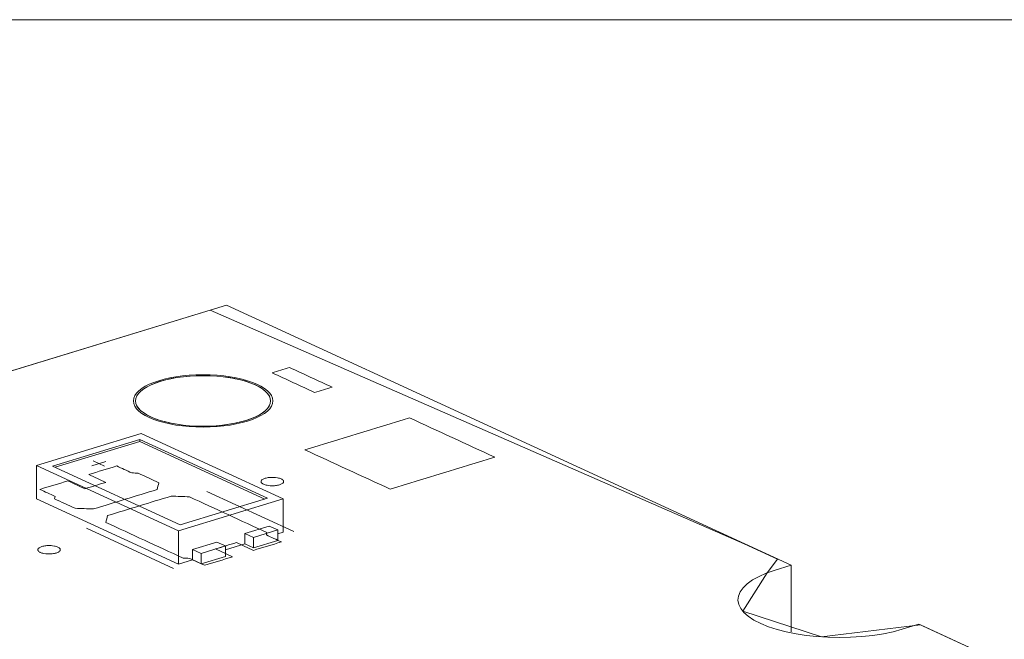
# Model space of a CAD drawing. Header units: inches. Extents: x -35 to 647, y 178 to 608.
# Tile 3 of 234: x 94 to 116, y 358 to 371. Entities that reach past the tile are written whole.
import ezdxf

# ---------------------------------------------------------------- set-up
doc = ezdxf.new("R2010")
doc.units = ezdxf.units.IN
doc.header["$MEASUREMENT"] = 0
doc.layers.add('1', color=7, linetype='Continuous')

# ---------------------------------------------------------------- blocks, each defined once
blk = doc.blocks.new('block 15')
at = {"layer": '1', "color": 8, "lineweight": 18, "true_color": 0x808080}
blk.add_lwpolyline([(458.515, 371.399), (78.374, 371.399)], dxfattribs=at)
blk = doc.blocks.new('block 2899')
at = {"layer": '1', "color": 155, "lineweight": 18, "true_color": 0x4c7299}
blk.add_lwpolyline([(99.822, 360.047), (99.632, 360.134)], dxfattribs=at)
blk = doc.blocks.new('block 3109')
at = {"layer": '1', "color": 155, "lineweight": 18, "true_color": 0x4c7299}
blk.add_lwpolyline([(97.652, 360.16), (94.812, 361.47)], dxfattribs=at)
blk = doc.blocks.new('block 3110')
at = {"layer": '1', "color": 155, "lineweight": 18, "true_color": 0x4c7299}
blk.add_lwpolyline([(99.591, 360.752), (97.652, 360.16)], dxfattribs=at)
blk = doc.blocks.new('block 3111')
at = {"layer": '1', "color": 155, "lineweight": 18, "true_color": 0x4c7299}
blk.add_lwpolyline([(96.751, 362.063), (99.591, 360.752)], dxfattribs=at)
blk = doc.blocks.new('block 3112')
at = {"layer": '1', "color": 155, "lineweight": 18, "true_color": 0x4c7299}
blk.add_lwpolyline([(97.616, 360.028), (99.943, 360.739)], dxfattribs=at)
blk = doc.blocks.new('block 3113')
at = {"layer": '1', "color": 155, "lineweight": 18, "true_color": 0x4c7299}
blk.add_lwpolyline([(96.787, 362.195), (94.46, 361.484)], dxfattribs=at)
blk = doc.blocks.new('block 3114')
at = {"layer": '1', "color": 155, "lineweight": 18, "true_color": 0x4c7299}
blk.add_lwpolyline([(94.46, 361.484), (97.616, 360.028)], dxfattribs=at)
blk = doc.blocks.new('block 3115')
at = {"layer": '1', "color": 155, "lineweight": 18, "true_color": 0x4c7299}
blk.add_lwpolyline([(94.812, 361.47), (96.751, 362.063)], dxfattribs=at)
blk = doc.blocks.new('block 3116')
at = {"layer": '1', "color": 155, "lineweight": 18, "true_color": 0x4c7299}
blk.add_lwpolyline([(98.116, 359.526), (97.926, 359.613)], dxfattribs=at)
blk = doc.blocks.new('block 3117')
at = {"layer": '1', "color": 155, "lineweight": 18, "true_color": 0x4c7299}
blk.add_lwpolyline([(98.658, 359.692), (98.116, 359.526)], dxfattribs=at)
blk = doc.blocks.new('block 3118')
at = {"layer": '1', "color": 155, "lineweight": 18, "true_color": 0x4c7299}
blk.add_lwpolyline([(99.279, 359.881), (99.822, 360.047)], dxfattribs=at)
blk = doc.blocks.new('block 3119')
at = {"layer": '1', "color": 155, "lineweight": 18, "true_color": 0x4c7299}
blk.add_lwpolyline([(99.09, 359.968), (99.279, 359.881)], dxfattribs=at)
blk = doc.blocks.new('block 3120')
at = {"layer": '1', "color": 155, "lineweight": 18, "true_color": 0x4c7299}
blk.add_lwpolyline([(99.943, 360.739), (96.787, 362.195)], dxfattribs=at)
blk = doc.blocks.new('block 3121')
at = {"layer": '1', "color": 155, "lineweight": 18, "true_color": 0x4c7299}
blk.add_lwpolyline([(98.469, 359.779), (98.658, 359.692)], dxfattribs=at)
blk = doc.blocks.new('block 4190')
at = {"layer": '1', "color": 155, "lineweight": 18, "true_color": 0x4c7299}
blk.add_lwpolyline([(99.943, 360.739), (99.943, 359.997)], dxfattribs=at)
blk = doc.blocks.new('block 4191')
at = {"layer": '1', "color": 155, "lineweight": 18, "true_color": 0x4c7299}
blk.add_lwpolyline([(94.46, 361.484), (94.46, 360.742)], dxfattribs=at)
blk = doc.blocks.new('block 4192')
at = {"layer": '1', "color": 155, "lineweight": 18, "true_color": 0x4c7299}
blk.add_lwpolyline([(97.616, 360.028), (97.616, 359.287)], dxfattribs=at)
blk = doc.blocks.new('block 4193')
at = {"layer": '1', "color": 155, "lineweight": 18, "true_color": 0x4c7299}
blk.add_lwpolyline([(96.751, 362.016), (96.751, 362.063)], dxfattribs=at)
blk = doc.blocks.new('block 4194')
at = {"layer": '1', "color": 155, "lineweight": 18, "true_color": 0x4c7299}
blk.add_lwpolyline([(94.872, 361.442), (96.751, 362.016)], dxfattribs=at)
blk = doc.blocks.new('block 4195')
at = {"layer": '1', "color": 155, "lineweight": 18, "true_color": 0x4c7299}
blk.add_lwpolyline([(96.751, 362.016), (99.531, 360.734)], dxfattribs=at)
blk = doc.blocks.new('block 4196')
at = {"layer": '1', "color": 155, "lineweight": 18, "true_color": 0x4c7299}
blk.add_lwpolyline([(97.926, 359.613), (97.926, 359.381)], dxfattribs=at)
blk = doc.blocks.new('block 4197')
at = {"layer": '1', "color": 155, "lineweight": 18, "true_color": 0x4c7299}
blk.add_lwpolyline([(99.09, 359.968), (99.09, 359.737)], dxfattribs=at)
blk = doc.blocks.new('block 4198')
at = {"layer": '1', "color": 155, "lineweight": 18, "true_color": 0x4c7299}
blk.add_lwpolyline([(98.658, 359.692), (98.658, 359.46)], dxfattribs=at)
blk = doc.blocks.new('block 4199')
at = {"layer": '1', "color": 155, "lineweight": 18, "true_color": 0x4c7299}
blk.add_lwpolyline([(98.116, 359.526), (98.116, 359.294)], dxfattribs=at)
blk = doc.blocks.new('block 4200')
at = {"layer": '1', "color": 155, "lineweight": 18, "true_color": 0x4c7299}
blk.add_lwpolyline([(97.926, 359.613), (98.469, 359.779)], dxfattribs=at)
blk = doc.blocks.new('block 4201')
at = {"layer": '1', "color": 155, "lineweight": 18, "true_color": 0x4c7299}
blk.add_lwpolyline([(99.632, 360.134), (99.09, 359.968)], dxfattribs=at)
blk = doc.blocks.new('block 4202')
at = {"layer": '1', "color": 155, "lineweight": 18, "true_color": 0x4c7299}
blk.add_lwpolyline([(99.279, 359.881), (99.279, 359.649)], dxfattribs=at)
blk = doc.blocks.new('block 4203')
at = {"layer": '1', "color": 155, "lineweight": 18, "true_color": 0x4c7299}
blk.add_lwpolyline([(99.822, 360.047), (99.822, 359.815)], dxfattribs=at)
blk = doc.blocks.new('block 4204')
at = {"layer": '1', "color": 155, "lineweight": 18, "true_color": 0x4c7299}
blk.add_lwpolyline([(99.279, 359.649), (99.822, 359.815)], dxfattribs=at)
blk = doc.blocks.new('block 4205')
at = {"layer": '1', "color": 155, "lineweight": 18, "true_color": 0x4c7299}
blk.add_lwpolyline([(98.658, 359.46), (98.116, 359.294)], dxfattribs=at)
blk = doc.blocks.new('block 4206')
at = {"layer": '1', "color": 155, "lineweight": 18, "true_color": 0x4c7299}
blk.add_lwpolyline([(99.09, 359.737), (99.279, 359.649)], dxfattribs=at)
blk = doc.blocks.new('block 4207')
at = {"layer": '1', "color": 155, "lineweight": 18, "true_color": 0x4c7299}
blk.add_lwpolyline([(98.116, 359.294), (97.926, 359.381)], dxfattribs=at)
blk = doc.blocks.new('block 4208')
at = {"layer": '1', "color": 155, "lineweight": 18, "true_color": 0x4c7299}
blk.add_lwpolyline([(94.46, 360.742), (97.616, 359.287)], dxfattribs=at)
blk = doc.blocks.new('block 4209')
at = {"layer": '1', "color": 155, "lineweight": 18, "true_color": 0x4c7299}
blk.add_lwpolyline([(97.616, 359.287), (97.926, 359.381)], dxfattribs=at)
blk = doc.blocks.new('block 4210')
at = {"layer": '1', "color": 155, "lineweight": 18, "true_color": 0x4c7299}
blk.add_lwpolyline([(99.822, 359.961), (99.943, 359.997)], dxfattribs=at)
blk = doc.blocks.new('block 4211')
at = {"layer": '1', "color": 155, "lineweight": 18, "true_color": 0x4c7299}
blk.add_lwpolyline([(98.658, 359.605), (99.09, 359.737)], dxfattribs=at)
blk = doc.blocks.new('block 4224')
at = {"layer": '1', "color": 155, "lineweight": 18, "true_color": 0x4c7299}
blk.add_lwpolyline([(111.231, 357.778), (111.231, 359.261)], dxfattribs=at)
blk = doc.blocks.new('block 4893')
at = {"layer": '1', "color": 18, "lineweight": 13, "true_color": 0x4c0000}
blk.add_lwpolyline([(98.684, 365.049), (111.231, 359.261)], dxfattribs=at)
blk = doc.blocks.new('block 4894')
at = {"layer": '1', "color": 18, "lineweight": 13, "true_color": 0x4c0000}
blk.add_lwpolyline([(84.724, 360.784), (98.684, 365.049)], dxfattribs=at)
blk = doc.blocks.new('block 4897')
at = {"layer": '1', "color": 18, "lineweight": 13, "true_color": 0x4c0000}
blk.add_lwpolyline([(84.724, 360.784), (98.684, 365.049)], dxfattribs=at)
blk = doc.blocks.new('block 4952')
at = {"layer": '1', "color": 18, "lineweight": 13, "true_color": 0x4c0000}
blk.add_lwpolyline([(97.271, 354.996), (84.724, 360.784)], dxfattribs=at)
blk = doc.blocks.new('block 4970')
at = {"layer": '1', "color": 18, "lineweight": 13, "true_color": 0x4c0000}
blk.add_lwpolyline([(97.5, 359.193), (95.568, 360.084)], dxfattribs=at)
blk = doc.blocks.new('block 4980')
at = {"layer": '1', "color": 18, "lineweight": 13, "true_color": 0x4c0000}
blk.add_lwpolyline([(97.5, 359.193), (95.568, 360.084)], dxfattribs=at)
blk = doc.blocks.new('block 5095')
at = {"layer": '1', "color": 18, "lineweight": 13, "true_color": 0x4c0000}
blk.add_lwpolyline([(98.684, 365.049), (111.231, 359.261)], dxfattribs=at)
blk = doc.blocks.new('block 5096')
at = {"layer": '1', "color": 18, "lineweight": 13, "true_color": 0x4c0000}
blk.add_lwpolyline([(114.071, 357.951), (197.117, 319.642)], dxfattribs=at)
blk = doc.blocks.new('block 5142')
at = {"layer": '1', "color": 18, "lineweight": 13, "true_color": 0x4c0000}
blk.add_lwpolyline([(100.178, 360.012), (98.246, 360.903)], dxfattribs=at)
blk = doc.blocks.new('block 5143')
at = {"layer": '1', "color": 18, "lineweight": 13, "true_color": 0x4c0000}
blk.add_lwpolyline([(95.718, 361.582), (95.97, 361.466)], dxfattribs=at)
blk = doc.blocks.new('block 5144')
at = {"layer": '1', "color": 18, "lineweight": 13, "true_color": 0x4c0000}
blk.add_lwpolyline([(95.689, 361.477), (95.999, 361.572)], dxfattribs=at)
blk = doc.blocks.new('block 5149')
at = {"layer": '1', "color": 18, "lineweight": 13, "true_color": 0x4c0000}
blk.add_lwpolyline([(95.718, 361.582), (95.97, 361.466)], dxfattribs=at)
blk = doc.blocks.new('block 5170')
at = {"layer": '1', "color": 18, "lineweight": 13, "true_color": 0x4c0000}
blk.add_lwpolyline([(100.178, 360.012), (98.246, 360.903)], dxfattribs=at)
blk = doc.blocks.new('block 5173')
at = {"layer": '1', "color": 18, "lineweight": 13, "true_color": 0x4c0000}
blk.add_lwpolyline([(95.689, 361.477), (95.999, 361.572)], dxfattribs=at)
blk = doc.blocks.new('block 5185')
at = {"layer": '1', "color": 18, "lineweight": 13, "true_color": 0x4c0000}
blk.add_lwpolyline([(114.071, 357.951), (197.117, 319.642)], dxfattribs=at)
blk = doc.blocks.new('block 5194')
at = {"layer": '1', "color": 18, "lineweight": 13, "true_color": 0x4c0000}
blk.add_lwpolyline([(97.271, 354.996), (84.724, 360.784)], dxfattribs=at)
blk = doc.blocks.new('block 5700')
at = {"layer": '1', "color": 18, "lineweight": 13, "true_color": 0x4c0000}
blk.add_open_spline([(96.661, 362.918), (96.661, 362.607), (97.333, 362.355), (98.161, 362.355), (98.99, 362.355), (99.661, 362.607), (99.661, 362.918), (99.661, 363.229), (98.99, 363.481), (98.161, 363.481), (97.333, 363.481), (96.661, 363.229), (96.661, 362.918)], degree=3, knots=[0, 0, 0, 0, 1, 1, 1, 2, 2, 2, 3, 3, 3, 4, 4, 4, 4], dxfattribs=at)
blk = doc.blocks.new('block 5701')
at = {"layer": '1', "color": 18, "lineweight": 13, "true_color": 0x4c0000}
blk.add_open_spline([(96.611, 362.918), (96.611, 362.597), (97.305, 362.336), (98.161, 362.336), (99.017, 362.336), (99.711, 362.597), (99.711, 362.918), (99.711, 363.24), (99.017, 363.5), (98.161, 363.5), (97.305, 363.5), (96.611, 363.24), (96.611, 362.918)], degree=3, knots=[0, 0, 0, 0, 1, 1, 1, 2, 2, 2, 3, 3, 3, 4, 4, 4, 4], dxfattribs=at)
blk = doc.blocks.new('block 5706')
at = {"layer": '1', "color": 18, "lineweight": 13, "true_color": 0x4c0000}
blk.add_open_spline([(96.611, 362.918), (96.611, 362.597), (97.305, 362.336), (98.161, 362.336), (99.017, 362.336), (99.711, 362.597), (99.711, 362.918), (99.711, 363.24), (99.017, 363.5), (98.161, 363.5), (97.305, 363.5), (96.611, 363.24), (96.611, 362.918)], degree=3, knots=[0, 0, 0, 0, 1, 1, 1, 2, 2, 2, 3, 3, 3, 4, 4, 4, 4], dxfattribs=at)
blk = doc.blocks.new('block 5707')
at = {"layer": '1', "color": 18, "lineweight": 13, "true_color": 0x4c0000}
blk.add_open_spline([(96.661, 362.918), (96.661, 362.607), (97.333, 362.355), (98.161, 362.355), (98.99, 362.355), (99.661, 362.607), (99.661, 362.918), (99.661, 363.229), (98.99, 363.481), (98.161, 363.481), (97.333, 363.481), (96.661, 363.229), (96.661, 362.918)], degree=3, knots=[0, 0, 0, 0, 1, 1, 1, 2, 2, 2, 3, 3, 3, 4, 4, 4, 4], dxfattribs=at)
blk = doc.blocks.new('block 7541')
at = {"layer": '1', "color": 155, "lineweight": 18, "true_color": 0x4c7299}
blk.add_lwpolyline([(84.724, 360.784), (98.684, 365.049)], dxfattribs=at)
blk = doc.blocks.new('block 7543')
at = {"layer": '1', "color": 155, "lineweight": 18, "true_color": 0x4c7299}
blk.add_lwpolyline([(97.271, 353.513), (84.724, 359.301)], dxfattribs=at)
blk = doc.blocks.new('block 7544')
at = {"layer": '1', "color": 18, "lineweight": 13, "true_color": 0x4c0000}
blk.add_lwpolyline([(111.231, 359.261), (110.86, 359.148), (110.682, 359.085), (110.52, 359.015), (110.377, 358.937), (110.258, 358.852), (110.164, 358.763), (110.099, 358.67), (110.061, 358.576), (110.052, 358.483), (110.07, 358.391), (110.114, 358.302), (110.184, 358.214), (110.282, 358.127), (110.407, 358.044), (110.557, 357.966), (110.729, 357.895), (110.921, 357.832), (111.127, 357.779), (111.344, 357.735), (111.567, 357.701), (111.802, 357.676), (112.047, 357.66), (112.3, 357.655), (112.555, 357.66), (112.807, 357.676), (113.052, 357.703), (113.285, 357.739), (113.502, 357.785), (113.7, 357.837), (114.071, 357.951)], dxfattribs=at)
blk = doc.blocks.new('block 7552')
at = {"layer": '1', "color": 155, "lineweight": 18, "true_color": 0x4c7299}
blk.add_lwpolyline([(98.684, 365.049), (111.231, 359.261)], dxfattribs=at)
blk = doc.blocks.new('block 7553')
at = {"layer": '1', "color": 155, "lineweight": 18, "true_color": 0x4c7299}
blk.add_lwpolyline([(111.231, 359.261), (110.86, 359.148), (110.682, 359.085), (110.52, 359.015), (110.377, 358.937), (110.258, 358.852), (110.164, 358.763), (110.099, 358.67), (110.061, 358.576), (110.052, 358.483), (110.07, 358.391), (110.114, 358.302), (110.184, 358.214), (110.282, 358.127), (110.407, 358.044), (110.557, 357.966), (110.729, 357.895), (110.921, 357.832), (111.127, 357.779), (111.344, 357.735), (111.567, 357.701), (111.802, 357.676), (112.047, 357.66), (112.3, 357.655), (112.555, 357.66), (112.807, 357.676), (113.052, 357.703), (113.285, 357.739), (113.502, 357.785), (113.7, 357.837), (114.071, 357.951)], dxfattribs=at)
blk = doc.blocks.new('block 7554')
at = {"layer": '1', "color": 155, "lineweight": 18, "true_color": 0x4c7299}
blk.add_lwpolyline([(114.071, 357.951), (121.369, 354.584)], dxfattribs=at)
blk = doc.blocks.new('block 7580')
at = {"layer": '1', "color": 155, "lineweight": 18, "true_color": 0x4c7299}
blk.add_lwpolyline([(97.271, 354.996), (84.724, 360.784)], dxfattribs=at)
blk = doc.blocks.new('block 7602')
at = {"layer": '1', "color": 18, "lineweight": 13, "true_color": 0x4c0000}
blk.add_lwpolyline([(97.271, 354.996), (85.466, 360.441), (84.728, 360.782), (85.625, 361.059), (87.439, 361.613), (91.065, 362.721), (98.318, 364.937), (110.191, 359.741), (110.929, 359.4), (110.701, 359.093), (110.158, 358.243), (111.911, 357.667), (114.106, 357.935), (120.008, 355.212), (167.229, 333.429), (190.84, 322.538)], dxfattribs=at)
blk = doc.blocks.new('block 7605')
at = {"layer": '1', "color": 18, "lineweight": 13, "true_color": 0x4c0000}
blk.add_lwpolyline([(97.271, 354.996), (85.466, 360.441), (84.728, 360.782), (85.625, 361.059), (87.439, 361.613), (91.065, 362.721), (98.318, 364.937), (110.191, 359.741), (110.929, 359.4), (110.701, 359.093), (110.158, 358.243), (111.911, 357.667), (114.106, 357.935), (120.008, 355.212), (167.229, 333.429), (190.84, 322.538)], dxfattribs=at)
blk = doc.blocks.new('block 7730')
at = {"layer": '1', "color": 18, "lineweight": 13, "true_color": 0x4c0000}
blk.add_open_spline([(99.282, 359.593), (99.488, 359.656), (99.695, 359.719), (99.902, 359.782), (99.79, 359.834), (99.679, 359.885), (99.567, 359.937), (99.571, 359.955), (99.574, 359.973), (99.577, 359.991), (99.004, 360.256), (98.431, 360.52), (97.859, 360.784), (97.723, 360.79), (97.588, 360.795), (97.452, 360.8), (96.981, 360.656), (96.509, 360.512), (96.037, 360.368), (96.024, 360.317), (96.011, 360.266), (95.997, 360.216), (96.57, 359.951), (97.143, 359.687), (97.716, 359.423), (97.764, 359.42), (97.813, 359.418), (97.861, 359.415), (97.973, 359.364), (98.084, 359.312), (98.196, 359.261), (98.403, 359.324), (98.609, 359.387), (98.816, 359.45), (98.69, 359.509), (98.564, 359.567), (98.437, 359.625), (98.593, 359.672), (98.748, 359.72), (98.903, 359.767), (99.029, 359.709), (99.155, 359.651), (99.282, 359.593)], degree=3, knots=[0, 0, 0, 0, 1, 1, 1, 2, 2, 2, 3, 3, 3, 4, 4, 4, 5, 5, 5, 6, 6, 6, 7, 7, 7, 8, 8, 8, 9, 9, 9, 10, 10, 10, 11, 11, 11, 12, 12, 12, 13, 13, 13, 14, 14, 14, 14], dxfattribs=at)
blk = doc.blocks.new('block 7731')
at = {"layer": '1', "color": 18, "lineweight": 13, "true_color": 0x4c0000}
blk.add_open_spline([(99.282, 359.593), (99.488, 359.656), (99.695, 359.719), (99.902, 359.782), (99.79, 359.834), (99.679, 359.885), (99.567, 359.937), (99.571, 359.955), (99.574, 359.973), (99.577, 359.991), (99.004, 360.256), (98.431, 360.52), (97.859, 360.784), (97.723, 360.79), (97.588, 360.795), (97.452, 360.8), (96.981, 360.656), (96.509, 360.512), (96.037, 360.368), (96.024, 360.317), (96.011, 360.266), (95.997, 360.216), (96.57, 359.951), (97.143, 359.687), (97.716, 359.423), (97.764, 359.42), (97.813, 359.418), (97.861, 359.415), (97.973, 359.364), (98.084, 359.312), (98.196, 359.261), (98.403, 359.324), (98.609, 359.387), (98.816, 359.45), (98.69, 359.509), (98.564, 359.567), (98.437, 359.625), (98.593, 359.672), (98.748, 359.72), (98.903, 359.767), (99.029, 359.709), (99.155, 359.651), (99.282, 359.593)], degree=3, knots=[0, 0, 0, 0, 1, 1, 1, 2, 2, 2, 3, 3, 3, 4, 4, 4, 5, 5, 5, 6, 6, 6, 7, 7, 7, 8, 8, 8, 9, 9, 9, 10, 10, 10, 11, 11, 11, 12, 12, 12, 13, 13, 13, 14, 14, 14, 14], dxfattribs=at)
blk = doc.blocks.new('block 7732')
at = {"layer": '1', "color": 18, "lineweight": 13, "true_color": 0x4c0000}
blk.add_open_spline([(97.177, 361.099), (97.164, 361.048), (97.15, 360.997), (97.137, 360.946), (96.665, 360.802), (96.194, 360.658), (95.722, 360.514), (95.587, 360.519), (95.451, 360.524), (95.316, 360.53), (95.164, 360.6), (95.012, 360.67), (94.859, 360.74), (94.863, 360.759), (94.866, 360.777), (94.869, 360.795), (94.758, 360.847), (94.646, 360.898), (94.535, 360.95), (94.741, 361.013), (94.948, 361.076), (95.155, 361.139), (95.281, 361.081), (95.408, 361.023), (95.534, 360.964), (95.689, 361.012), (95.844, 361.059), (95.999, 361.107), (95.873, 361.165), (95.747, 361.223), (95.62, 361.281), (95.827, 361.345), (96.034, 361.408), (96.241, 361.471), (96.353, 361.419), (96.464, 361.368), (96.576, 361.317), (96.624, 361.314), (96.672, 361.312), (96.721, 361.309), (96.873, 361.239), (97.025, 361.169), (97.177, 361.099)], degree=3, knots=[0, 0, 0, 0, 1, 1, 1, 2, 2, 2, 3, 3, 3, 4, 4, 4, 5, 5, 5, 6, 6, 6, 7, 7, 7, 8, 8, 8, 9, 9, 9, 10, 10, 10, 11, 11, 11, 12, 12, 12, 13, 13, 13, 14, 14, 14, 14], dxfattribs=at)
blk = doc.blocks.new('block 7733')
at = {"layer": '1', "color": 18, "lineweight": 13, "true_color": 0x4c0000}
blk.add_open_spline([(97.177, 361.099), (97.164, 361.048), (97.15, 360.997), (97.137, 360.946), (96.665, 360.802), (96.194, 360.658), (95.722, 360.514), (95.587, 360.519), (95.451, 360.524), (95.316, 360.53), (95.164, 360.6), (95.012, 360.67), (94.859, 360.74), (94.863, 360.759), (94.866, 360.777), (94.869, 360.795), (94.758, 360.847), (94.646, 360.898), (94.535, 360.95), (94.741, 361.013), (94.948, 361.076), (95.155, 361.139), (95.281, 361.081), (95.408, 361.023), (95.534, 360.964), (95.689, 361.012), (95.844, 361.059), (95.999, 361.107), (95.873, 361.165), (95.747, 361.223), (95.62, 361.281), (95.827, 361.345), (96.034, 361.408), (96.241, 361.471), (96.353, 361.419), (96.464, 361.368), (96.576, 361.317), (96.624, 361.314), (96.672, 361.312), (96.721, 361.309), (96.873, 361.239), (97.025, 361.169), (97.177, 361.099)], degree=3, knots=[0, 0, 0, 0, 1, 1, 1, 2, 2, 2, 3, 3, 3, 4, 4, 4, 5, 5, 5, 6, 6, 6, 7, 7, 7, 8, 8, 8, 9, 9, 9, 10, 10, 10, 11, 11, 11, 12, 12, 12, 13, 13, 13, 14, 14, 14, 14], dxfattribs=at)
blk = doc.blocks.new('block 7735')
at = {"layer": '1', "color": 18, "lineweight": 13, "true_color": 0x4c0000}
blk.add_open_spline([(97.177, 361.099), (97.164, 361.048), (97.15, 360.997), (97.137, 360.946), (96.665, 360.802), (96.194, 360.658), (95.722, 360.514), (95.587, 360.519), (95.451, 360.524), (95.316, 360.53), (95.164, 360.6), (95.012, 360.67), (94.859, 360.74), (94.863, 360.759), (94.866, 360.777), (94.869, 360.795), (94.758, 360.847), (94.646, 360.898), (94.535, 360.95), (94.741, 361.013), (94.948, 361.076), (95.155, 361.139), (95.281, 361.081), (95.408, 361.023), (95.534, 360.964), (95.689, 361.012), (95.844, 361.059), (95.999, 361.107), (95.873, 361.165), (95.747, 361.223), (95.62, 361.281), (95.827, 361.345), (96.034, 361.408), (96.241, 361.471), (96.353, 361.419), (96.464, 361.368), (96.576, 361.317), (96.624, 361.314), (96.672, 361.312), (96.721, 361.309), (96.873, 361.239), (97.025, 361.169), (97.177, 361.099)], degree=3, knots=[0, 0, 0, 0, 1, 1, 1, 2, 2, 2, 3, 3, 3, 4, 4, 4, 5, 5, 5, 6, 6, 6, 7, 7, 7, 8, 8, 8, 9, 9, 9, 10, 10, 10, 11, 11, 11, 12, 12, 12, 13, 13, 13, 14, 14, 14, 14], dxfattribs=at)
blk = doc.blocks.new('block 7823')
at = {"layer": '1', "color": 18, "lineweight": 13, "true_color": 0x4c0000}
blk.add_open_spline([(99.282, 359.593), (99.488, 359.656), (99.695, 359.719), (99.902, 359.782), (99.79, 359.834), (99.679, 359.885), (99.567, 359.937), (99.571, 359.955), (99.574, 359.973), (99.577, 359.991), (99.004, 360.256), (98.431, 360.52), (97.859, 360.784), (97.723, 360.79), (97.588, 360.795), (97.452, 360.8), (96.981, 360.656), (96.509, 360.512), (96.037, 360.368), (96.024, 360.317), (96.011, 360.266), (95.997, 360.216), (96.57, 359.951), (97.143, 359.687), (97.716, 359.423), (97.764, 359.42), (97.813, 359.418), (97.861, 359.415), (97.973, 359.364), (98.084, 359.312), (98.196, 359.261), (98.403, 359.324), (98.609, 359.387), (98.816, 359.45), (98.69, 359.509), (98.564, 359.567), (98.437, 359.625), (98.593, 359.672), (98.748, 359.72), (98.903, 359.767), (99.029, 359.709), (99.155, 359.651), (99.282, 359.593)], degree=3, knots=[0, 0, 0, 0, 1, 1, 1, 2, 2, 2, 3, 3, 3, 4, 4, 4, 5, 5, 5, 6, 6, 6, 7, 7, 7, 8, 8, 8, 9, 9, 9, 10, 10, 10, 11, 11, 11, 12, 12, 12, 13, 13, 13, 14, 14, 14, 14], dxfattribs=at)
blk = doc.blocks.new('block 7825')
at = {"layer": '1', "color": 18, "lineweight": 13, "true_color": 0x4c0000}
blk.add_open_spline([(97.177, 361.099), (97.164, 361.048), (97.15, 360.997), (97.137, 360.946), (96.665, 360.802), (96.194, 360.658), (95.722, 360.514), (95.587, 360.519), (95.451, 360.524), (95.316, 360.53), (95.164, 360.6), (95.012, 360.67), (94.859, 360.74), (94.863, 360.759), (94.866, 360.777), (94.869, 360.795), (94.758, 360.847), (94.646, 360.898), (94.535, 360.95), (94.741, 361.013), (94.948, 361.076), (95.155, 361.139), (95.281, 361.081), (95.408, 361.023), (95.534, 360.964), (95.689, 361.012), (95.844, 361.059), (95.999, 361.107), (95.873, 361.165), (95.747, 361.223), (95.62, 361.281), (95.827, 361.345), (96.034, 361.408), (96.241, 361.471), (96.353, 361.419), (96.464, 361.368), (96.576, 361.317), (96.624, 361.314), (96.672, 361.312), (96.721, 361.309), (96.873, 361.239), (97.025, 361.169), (97.177, 361.099)], degree=3, knots=[0, 0, 0, 0, 1, 1, 1, 2, 2, 2, 3, 3, 3, 4, 4, 4, 5, 5, 5, 6, 6, 6, 7, 7, 7, 8, 8, 8, 9, 9, 9, 10, 10, 10, 11, 11, 11, 12, 12, 12, 13, 13, 13, 14, 14, 14, 14], dxfattribs=at)
blk = doc.blocks.new('block 7841')
at = {"layer": '1', "color": 18, "lineweight": 13, "true_color": 0x4c0000}
blk.add_open_spline([(99.282, 359.593), (99.488, 359.656), (99.695, 359.719), (99.902, 359.782), (99.79, 359.834), (99.679, 359.885), (99.567, 359.937), (99.571, 359.955), (99.574, 359.973), (99.577, 359.991), (99.004, 360.256), (98.431, 360.52), (97.859, 360.784), (97.723, 360.79), (97.588, 360.795), (97.452, 360.8), (96.981, 360.656), (96.509, 360.512), (96.037, 360.368), (96.024, 360.317), (96.011, 360.266), (95.997, 360.216), (96.57, 359.951), (97.143, 359.687), (97.716, 359.423), (97.764, 359.42), (97.813, 359.418), (97.861, 359.415), (97.973, 359.364), (98.084, 359.312), (98.196, 359.261), (98.403, 359.324), (98.609, 359.387), (98.816, 359.45), (98.69, 359.509), (98.564, 359.567), (98.437, 359.625), (98.593, 359.672), (98.748, 359.72), (98.903, 359.767), (99.029, 359.709), (99.155, 359.651), (99.282, 359.593)], degree=3, knots=[0, 0, 0, 0, 1, 1, 1, 2, 2, 2, 3, 3, 3, 4, 4, 4, 5, 5, 5, 6, 6, 6, 7, 7, 7, 8, 8, 8, 9, 9, 9, 10, 10, 10, 11, 11, 11, 12, 12, 12, 13, 13, 13, 14, 14, 14, 14], dxfattribs=at)
blk = doc.blocks.new('block 7991')
at = {"layer": '1', "color": 18, "lineweight": 13, "true_color": 0x4c0000}
blk.add_lwpolyline([(94.579, 359.68), (94.598, 359.686), (94.618, 359.69), (94.641, 359.694), (94.664, 359.697), (94.688, 359.7), (94.713, 359.701), (94.763, 359.701), (94.787, 359.699), (94.811, 359.697), (94.854, 359.69), (94.875, 359.686), (94.895, 359.68), (94.914, 359.674), (94.93, 359.667), (94.945, 359.659), (94.958, 359.651), (94.968, 359.643), (94.976, 359.634), (94.982, 359.625), (94.985, 359.617), (94.986, 359.608), (94.985, 359.598), (94.982, 359.589), (94.976, 359.58), (94.967, 359.571), (94.956, 359.563), (94.943, 359.555), (94.928, 359.547), (94.912, 359.541), (94.894, 359.535), (94.875, 359.529), (94.854, 359.525), (94.832, 359.521), (94.809, 359.518), (94.784, 359.515), (94.76, 359.514), (94.71, 359.514), (94.686, 359.516), (94.662, 359.518), (94.618, 359.525), (94.598, 359.529), (94.578, 359.535), (94.559, 359.541), (94.542, 359.548), (94.528, 359.556), (94.515, 359.564), (94.505, 359.572), (94.496, 359.581), (94.491, 359.59), (94.487, 359.599), (94.486, 359.608), (94.487, 359.617), (94.491, 359.626), (94.497, 359.635), (94.506, 359.644), (94.517, 359.652), (94.53, 359.66), (94.544, 359.668), (94.561, 359.674), (94.579, 359.68)], dxfattribs=at)
blk = doc.blocks.new('block 8056')
at = {"layer": '1', "color": 18, "lineweight": 13, "true_color": 0x4c0000}
blk.add_lwpolyline([(94.579, 359.68), (94.598, 359.686), (94.618, 359.69), (94.641, 359.694), (94.664, 359.697), (94.688, 359.7), (94.713, 359.701), (94.763, 359.701), (94.787, 359.699), (94.811, 359.697), (94.854, 359.69), (94.875, 359.686), (94.895, 359.68), (94.914, 359.674), (94.93, 359.667), (94.945, 359.659), (94.958, 359.651), (94.968, 359.643), (94.976, 359.634), (94.982, 359.625), (94.985, 359.617), (94.986, 359.608), (94.985, 359.598), (94.982, 359.589), (94.976, 359.58), (94.967, 359.571), (94.956, 359.563), (94.943, 359.555), (94.928, 359.547), (94.912, 359.541), (94.894, 359.535), (94.875, 359.529), (94.854, 359.525), (94.832, 359.521), (94.809, 359.518), (94.784, 359.515), (94.76, 359.514), (94.71, 359.514), (94.686, 359.516), (94.662, 359.518), (94.618, 359.525), (94.598, 359.529), (94.578, 359.535), (94.559, 359.541), (94.542, 359.548), (94.528, 359.556), (94.515, 359.564), (94.505, 359.572), (94.496, 359.581), (94.491, 359.59), (94.487, 359.599), (94.486, 359.608), (94.487, 359.617), (94.491, 359.626), (94.497, 359.635), (94.506, 359.644), (94.517, 359.652), (94.53, 359.66), (94.544, 359.668), (94.561, 359.674), (94.579, 359.68)], dxfattribs=at)
blk = doc.blocks.new('block 8122')
at = {"layer": '1', "color": 18, "lineweight": 13, "true_color": 0x4c0000}
blk.add_open_spline([(100.082, 363.661), (99.953, 363.622), (99.824, 363.582), (99.694, 363.543), (100.01, 363.397), (100.326, 363.251), (100.641, 363.106), (100.771, 363.145), (100.9, 363.185), (101.029, 363.224), (100.713, 363.37), (100.398, 363.515), (100.082, 363.661)], degree=3, knots=[0, 0, 0, 0, 1, 1, 1, 2, 2, 2, 3, 3, 3, 4, 4, 4, 4], dxfattribs=at)
blk = doc.blocks.new('block 8124')
at = {"layer": '1', "color": 18, "lineweight": 13, "true_color": 0x4c0000}
blk.add_lwpolyline([(111.231, 359.261), (110.86, 359.148), (110.682, 359.085), (110.52, 359.015), (110.377, 358.937), (110.258, 358.852), (110.164, 358.763), (110.099, 358.67), (110.061, 358.576), (110.052, 358.483), (110.07, 358.391), (110.114, 358.302), (110.184, 358.214), (110.282, 358.127), (110.407, 358.044), (110.557, 357.966), (110.729, 357.895), (110.921, 357.832), (111.127, 357.779), (111.344, 357.735), (111.567, 357.701), (111.802, 357.676), (112.047, 357.66), (112.3, 357.655), (112.555, 357.66), (112.807, 357.676), (113.052, 357.703), (113.285, 357.739), (113.502, 357.785), (113.7, 357.837), (114.071, 357.951)], dxfattribs=at)
blk = doc.blocks.new('block 8126')
at = {"layer": '1', "color": 18, "lineweight": 13, "true_color": 0x4c0000}
blk.add_lwpolyline([(97.214, 363.355), (97.329, 363.387), (97.453, 363.415), (97.587, 363.439), (97.728, 363.457), (97.873, 363.471), (98.023, 363.479), (98.321, 363.478), (98.466, 363.47), (98.606, 363.456), (98.869, 363.415), (98.994, 363.387), (99.113, 363.354), (99.224, 363.316), (99.325, 363.274), (99.414, 363.228), (99.49, 363.18), (99.552, 363.129), (99.6, 363.077), (99.634, 363.025), (99.654, 362.973), (99.661, 362.918), (99.654, 362.863), (99.632, 362.808), (99.595, 362.753), (99.544, 362.7), (99.479, 362.649), (99.401, 362.602), (99.312, 362.557), (99.214, 362.517), (99.108, 362.482), (98.994, 362.45), (98.869, 362.422), (98.736, 362.398), (98.595, 362.379), (98.449, 362.366), (98.3, 362.358), (98.001, 362.358), (97.856, 362.367), (97.716, 362.381), (97.454, 362.422), (97.329, 362.45), (97.209, 362.483), (97.099, 362.521), (96.998, 362.563), (96.909, 362.608), (96.833, 362.657), (96.77, 362.707), (96.722, 362.759), (96.688, 362.811), (96.668, 362.864), (96.661, 362.918), (96.668, 362.973), (96.69, 363.029), (96.727, 363.083), (96.778, 363.136), (96.843, 363.187), (96.921, 363.235), (97.01, 363.279), (97.108, 363.319), (97.214, 363.355)], dxfattribs=at)
blk = doc.blocks.new('block 8127')
at = {"layer": '1', "color": 18, "lineweight": 13, "true_color": 0x4c0000}
blk.add_open_spline([(102.319, 360.956), (101.688, 361.248), (101.057, 361.539), (100.426, 361.83), (101.201, 362.067), (101.977, 362.304), (102.753, 362.541), (103.384, 362.25), (104.015, 361.958), (104.646, 361.667), (103.871, 361.43), (103.095, 361.193), (102.319, 360.956)], degree=3, knots=[0, 0, 0, 0, 1, 1, 1, 2, 2, 2, 3, 3, 3, 4, 4, 4, 4], dxfattribs=at)
blk = doc.blocks.new('block 8143')
at = {"layer": '1', "color": 18, "lineweight": 13, "true_color": 0x4c0000}
blk.add_lwpolyline([(99.542, 361.197), (99.561, 361.202), (99.582, 361.207), (99.605, 361.211), (99.628, 361.214), (99.652, 361.216), (99.677, 361.218), (99.727, 361.218), (99.751, 361.216), (99.774, 361.214), (99.818, 361.207), (99.839, 361.202), (99.859, 361.197), (99.877, 361.19), (99.894, 361.183), (99.909, 361.176), (99.922, 361.168), (99.932, 361.159), (99.94, 361.151), (99.946, 361.142), (99.949, 361.133), (99.95, 361.124), (99.949, 361.115), (99.946, 361.106), (99.939, 361.097), (99.931, 361.088), (99.92, 361.079), (99.907, 361.071), (99.892, 361.064), (99.876, 361.057), (99.858, 361.051), (99.839, 361.046), (99.818, 361.041), (99.796, 361.037), (99.773, 361.034), (99.748, 361.032), (99.723, 361.031), (99.674, 361.031), (99.649, 361.032), (99.626, 361.035), (99.582, 361.041), (99.561, 361.046), (99.542, 361.052), (99.523, 361.058), (99.506, 361.065), (99.491, 361.073), (99.479, 361.081), (99.468, 361.089), (99.46, 361.098), (99.455, 361.106), (99.451, 361.115), (99.45, 361.124), (99.451, 361.133), (99.455, 361.143), (99.461, 361.152), (99.47, 361.161), (99.481, 361.169), (99.493, 361.177), (99.508, 361.184), (99.525, 361.191), (99.542, 361.197)], dxfattribs=at)
blk = doc.blocks.new('block 8157')
at = {"layer": '1', "color": 18, "lineweight": 13, "true_color": 0x4c0000}
blk.add_open_spline([(100.082, 363.661), (99.953, 363.622), (99.824, 363.582), (99.694, 363.543), (100.01, 363.397), (100.326, 363.251), (100.641, 363.106), (100.771, 363.145), (100.9, 363.185), (101.029, 363.224), (100.713, 363.37), (100.398, 363.515), (100.082, 363.661)], degree=3, knots=[0, 0, 0, 0, 1, 1, 1, 2, 2, 2, 3, 3, 3, 4, 4, 4, 4], dxfattribs=at)
blk = doc.blocks.new('block 8161')
at = {"layer": '1', "color": 18, "lineweight": 13, "true_color": 0x4c0000}
blk.add_open_spline([(102.319, 360.956), (101.688, 361.248), (101.057, 361.539), (100.426, 361.83), (101.201, 362.067), (101.977, 362.304), (102.753, 362.541), (103.384, 362.25), (104.015, 361.958), (104.646, 361.667), (103.871, 361.43), (103.095, 361.193), (102.319, 360.956)], degree=3, knots=[0, 0, 0, 0, 1, 1, 1, 2, 2, 2, 3, 3, 3, 4, 4, 4, 4], dxfattribs=at)
blk = doc.blocks.new('block 8168')
at = {"layer": '1', "color": 18, "lineweight": 13, "true_color": 0x4c0000}
blk.add_lwpolyline([(97.214, 363.355), (97.329, 363.387), (97.453, 363.415), (97.587, 363.439), (97.728, 363.457), (97.873, 363.471), (98.023, 363.479), (98.321, 363.478), (98.466, 363.47), (98.606, 363.456), (98.869, 363.415), (98.994, 363.387), (99.113, 363.354), (99.224, 363.316), (99.325, 363.274), (99.414, 363.228), (99.49, 363.18), (99.552, 363.129), (99.6, 363.077), (99.634, 363.025), (99.654, 362.973), (99.661, 362.918), (99.654, 362.863), (99.632, 362.808), (99.595, 362.753), (99.544, 362.7), (99.479, 362.649), (99.401, 362.602), (99.312, 362.557), (99.214, 362.517), (99.108, 362.482), (98.994, 362.45), (98.869, 362.422), (98.736, 362.398), (98.595, 362.379), (98.449, 362.366), (98.3, 362.358), (98.001, 362.358), (97.856, 362.367), (97.716, 362.381), (97.454, 362.422), (97.329, 362.45), (97.209, 362.483), (97.099, 362.521), (96.998, 362.563), (96.909, 362.608), (96.833, 362.657), (96.77, 362.707), (96.722, 362.759), (96.688, 362.811), (96.668, 362.864), (96.661, 362.918), (96.668, 362.973), (96.69, 363.029), (96.727, 363.083), (96.778, 363.136), (96.843, 363.187), (96.921, 363.235), (97.01, 363.279), (97.108, 363.319), (97.214, 363.355)], dxfattribs=at)
blk = doc.blocks.new('block 8171')
at = {"layer": '1', "color": 18, "lineweight": 13, "true_color": 0x4c0000}
blk.add_lwpolyline([(99.542, 361.197), (99.561, 361.202), (99.582, 361.207), (99.605, 361.211), (99.628, 361.214), (99.652, 361.216), (99.677, 361.218), (99.727, 361.218), (99.751, 361.216), (99.774, 361.214), (99.818, 361.207), (99.839, 361.202), (99.859, 361.197), (99.877, 361.19), (99.894, 361.183), (99.909, 361.176), (99.922, 361.168), (99.932, 361.159), (99.94, 361.151), (99.946, 361.142), (99.949, 361.133), (99.95, 361.124), (99.949, 361.115), (99.946, 361.106), (99.939, 361.097), (99.931, 361.088), (99.92, 361.079), (99.907, 361.071), (99.892, 361.064), (99.876, 361.057), (99.858, 361.051), (99.839, 361.046), (99.818, 361.041), (99.796, 361.037), (99.773, 361.034), (99.748, 361.032), (99.723, 361.031), (99.674, 361.031), (99.649, 361.032), (99.626, 361.035), (99.582, 361.041), (99.561, 361.046), (99.542, 361.052), (99.523, 361.058), (99.506, 361.065), (99.491, 361.073), (99.479, 361.081), (99.468, 361.089), (99.46, 361.098), (99.455, 361.106), (99.451, 361.115), (99.45, 361.124), (99.451, 361.133), (99.455, 361.143), (99.461, 361.152), (99.47, 361.161), (99.481, 361.169), (99.493, 361.177), (99.508, 361.184), (99.525, 361.191), (99.542, 361.197)], dxfattribs=at)

msp = doc.modelspace()

# ---------------------------------------------------------------- block references
at = {"layer": '1'}
for name in ['block 15', 'block 4894', 'block 4897', 'block 7541', 'block 7602', 'block 7605', 'block 4893', 'block 5095', 'block 7552', 'block 8122', 'block 8157', 'block 5701', 'block 5706', 'block 5700', 'block 5707', 'block 8126', 'block 8168', 'block 8127', 'block 8161', 'block 3113', 'block 3115', 'block 3111', 'block 4193', 'block 3120', 'block 4194', 'block 4195', 'block 3114', 'block 4191', 'block 7732', 'block 7733', 'block 7735', 'block 7825', 'block 3109', 'block 5144', 'block 5173', 'block 5143', 'block 5149', 'block 8143', 'block 8171', 'block 4952', 'block 5194', 'block 7580', 'block 4208', 'block 7730', 'block 7731', 'block 7823', 'block 7841', 'block 3112', 'block 3110', 'block 5142', 'block 5170', 'block 4190', 'block 4970', 'block 4980', 'block 4201', 'block 2899', 'block 4192', 'block 3119', 'block 4197', 'block 3118', 'block 4202', 'block 4203', 'block 4210', 'block 7991', 'block 8056', 'block 4200', 'block 3117', 'block 3121', 'block 4211', 'block 4198', 'block 4206', 'block 4204', 'block 3116', 'block 4196', 'block 4199', 'block 4205', 'block 7543', 'block 4209', 'block 4207', 'block 7544', 'block 7553', 'block 8124', 'block 4224', 'block 5096', 'block 5185', 'block 7554']:
    msp.add_blockref(name, (0, 0), dxfattribs=at)

doc.saveas('drawing.dxf')
